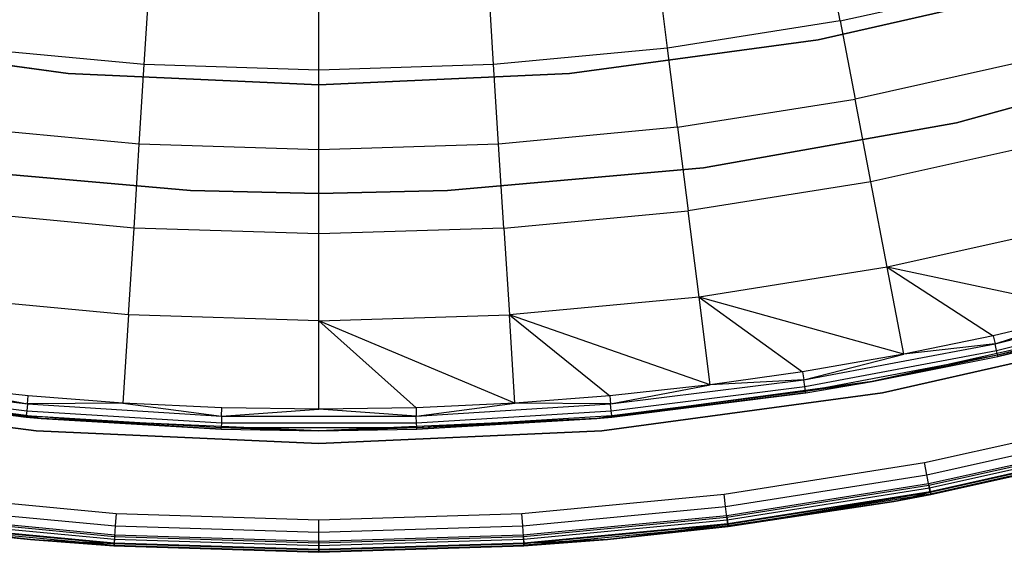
# Model space of a CAD drawing. Extents: x 0.1 to 23.7, y -11.8 to 11.8.
# Tile 21 of 56: x 10.8 to 14.4, y -11.8 to -9.9. Entities that reach past the tile are written whole.
import ezdxf

# ---------------------------------------------------------------- set-up
doc = ezdxf.new("R2010")
doc.units = 0
doc.header["$MEASUREMENT"] = 0
doc.layers.get('0').update_dxf_attribs({"color": 13, "linetype": 'CONTINUOUS'})

# ---------------------------------------------------------------- blocks, each defined once
blk = doc.blocks.new('NIKKI_ROUND_LED_L_60W_2_ST')
at = {"color": 0}
for p, q in [((13.8149, -9.8857, 0.3495), (13.7647, -9.6221, 0.5246)), ((13.8149, -9.8857, 0.3495), (13.7647, -9.6221, 0.5246)), ((13.1905, -9.9846, 0.3495), (13.1569, -9.7184, 0.5246)), ((13.1905, -9.9846, 0.3495), (13.1569, -9.7184, 0.5246)), ((14.6207, -9.7527, 2.2156), (13.7357, -9.9547, 2.2156)), ((13.7357, -9.9547, 2.0188), (14.6207, -9.7527, 2.0188)), ((13.7357, -9.9547, 2.0188), (14.6207, -9.7527, 2.0188)), ((14.6207, -9.7527, 2.2156), (13.7357, -9.9547, 2.2156)), ((13.8149, -9.8857, 0.3495), (14.4319, -9.7478, 0.3495)), ((13.8149, -9.8857, 0.3495), (14.4319, -9.7478, 0.3495)), ((11.2972, -10.0441, 0.3495), (11.3141, -9.7763, 0.5246)), ((11.2972, -10.0441, 0.3495), (11.3141, -9.7763, 0.5246)), ((11.9291, -10.064, 0.3495), (11.9291, -9.7956, 0.5246)), ((11.9291, -10.064, 0.3495), (11.9291, -9.7956, 0.5246)), ((12.5611, -10.0441, 0.3495), (12.5442, -9.7763, 0.5246)), ((12.5611, -10.0441, 0.3495), (12.5442, -9.7763, 0.5246)), ((13.8149, -9.8857, 0.3495), (13.1905, -9.9846, 0.3495)), ((13.8149, -9.8857, 0.3495), (13.1905, -9.9846, 0.3495)), ((13.8149, -9.8857, 0.3495), (13.8691, -10.1697, 0.2112)), ((13.8149, -9.8857, 0.3495), (13.8691, -10.1697, 0.2112)), ((11.0222, -10.0766, 2.2156), (10.1226, -9.9547, 2.2156)), ((10.1226, -9.9547, 2.0188), (11.0222, -10.0766, 2.0188)), ((10.1226, -9.9547, 2.0188), (11.0222, -10.0766, 2.0188)), ((11.0222, -10.0766, 2.2156), (10.1226, -9.9547, 2.2156)), ((13.7357, -9.9547, 2.2156), (12.836, -10.0766, 2.2156)), ((12.836, -10.0766, 2.0188), (13.7357, -9.9547, 2.0188)), ((12.836, -10.0766, 2.0188), (13.7357, -9.9547, 2.0188)), ((13.7357, -9.9547, 2.2156), (12.836, -10.0766, 2.2156)), ((13.7357, -9.9547, 2.0188), (13.7357, -9.9547, 2.2156)), ((13.7357, -9.9547, 2.0188), (13.7357, -9.9547, 2.2156)), ((11.2972, -10.0441, 0.3495), (10.6678, -9.9846, 0.3495)), ((11.2972, -10.0441, 0.3495), (10.6678, -9.9846, 0.3495)), ((13.1905, -9.9846, 0.3495), (12.5611, -10.0441, 0.3495)), ((13.1905, -9.9846, 0.3495), (12.5611, -10.0441, 0.3495)), ((13.2267, -10.2714, 0.2112), (13.1905, -9.9846, 0.3495)), ((13.2267, -10.2714, 0.2112), (13.1905, -9.9846, 0.3495)), ((11.2791, -10.3326, 0.2112), (11.2972, -10.0441, 0.3495)), ((11.2791, -10.3326, 0.2112), (11.2972, -10.0441, 0.3495)), ((11.9291, -10.064, 0.3495), (11.2972, -10.0441, 0.3495)), ((11.9291, -10.064, 0.3495), (11.2972, -10.0441, 0.3495)), ((12.5611, -10.0441, 0.3495), (11.9291, -10.064, 0.3495)), ((12.5611, -10.0441, 0.3495), (11.9291, -10.064, 0.3495)), ((12.5792, -10.3326, 0.2112), (12.5611, -10.0441, 0.3495)), ((12.5792, -10.3326, 0.2112), (12.5611, -10.0441, 0.3495)), ((14.5038, -10.0278, 0.2112), (13.8691, -10.1697, 0.2112)), ((14.5038, -10.0278, 0.2112), (13.8691, -10.1697, 0.2112)), ((14.2357, -10.2548, 2.2156), (15.133, -10.0109, 2.2156)), ((15.133, -10.0109, 2.0188), (14.2357, -10.2548, 2.0188)), ((14.2357, -10.2548, 2.2156), (15.133, -10.0109, 2.2156)), ((15.133, -10.0109, 2.0188), (14.2357, -10.2548, 2.0188)), ((11.9291, -10.1173, 2.2156), (11.0222, -10.0766, 2.2156)), ((11.0222, -10.0766, 2.0188), (11.9291, -10.1173, 2.0188)), ((11.0222, -10.0766, 2.0188), (11.9291, -10.1173, 2.0188)), ((11.0222, -10.0766, 2.0188), (11.0222, -10.0766, 2.2156)), ((11.9291, -10.1173, 2.2156), (11.0222, -10.0766, 2.2156)), ((11.0222, -10.0766, 2.0188), (11.0222, -10.0766, 2.2156)), ((11.9291, -10.353, 0.2112), (11.9291, -10.064, 0.3495)), ((11.9291, -10.353, 0.2112), (11.9291, -10.064, 0.3495)), ((12.836, -10.0766, 2.2156), (11.9291, -10.1173, 2.2156)), ((11.9291, -10.1173, 2.0188), (12.836, -10.0766, 2.0188)), ((11.9291, -10.1173, 2.0188), (12.836, -10.0766, 2.0188)), ((12.836, -10.0766, 2.2156), (11.9291, -10.1173, 2.2156)), ((12.836, -10.0766, 2.0188), (12.836, -10.0766, 2.2156)), ((12.836, -10.0766, 2.0188), (12.836, -10.0766, 2.2156)), ((11.9291, -10.1173, 2.0188), (11.9291, -10.1173, 2.2156)), ((11.9291, -10.1173, 2.0188), (11.9291, -10.1173, 2.2156)), ((13.2267, -10.2714, 0.2112), (13.8691, -10.1697, 0.2112)), ((13.2267, -10.2714, 0.2112), (13.8691, -10.1697, 0.2112)), ((13.9262, -10.469, 0.1122), (13.8691, -10.1697, 0.2112)), ((13.9262, -10.469, 0.1122), (13.8691, -10.1697, 0.2112)), ((13.3203, -10.4186, 2.2156), (14.2357, -10.2548, 2.2156)), ((14.2357, -10.2548, 2.0188), (13.3203, -10.4186, 2.0188)), ((13.3203, -10.4186, 2.2156), (14.2357, -10.2548, 2.2156)), ((14.2357, -10.2548, 2.0188), (13.3203, -10.4186, 2.0188)), ((14.2357, -10.2548, 2.2156), (14.2357, -10.2548, 2.0188)), ((14.2357, -10.2548, 2.2156), (14.2357, -10.2548, 2.0188)), ((11.2791, -10.3326, 0.2112), (10.6316, -10.2714, 0.2112)), ((11.2791, -10.3326, 0.2112), (10.6316, -10.2714, 0.2112)), ((13.2267, -10.2714, 0.2112), (12.5792, -10.3326, 0.2112)), ((13.2267, -10.2714, 0.2112), (12.5792, -10.3326, 0.2112)), ((13.2267, -10.2714, 0.2112), (13.2649, -10.5737, 0.1122)), ((13.2267, -10.2714, 0.2112), (13.2649, -10.5737, 0.1122)), ((14.5796, -10.323, 0.1122), (13.9262, -10.469, 0.1122)), ((14.5796, -10.323, 0.1122), (13.9262, -10.469, 0.1122)), ((11.2599, -10.6368, 0.1122), (11.2791, -10.3326, 0.2112)), ((11.2599, -10.6368, 0.1122), (11.2791, -10.3326, 0.2112)), ((11.9291, -10.353, 0.2112), (11.2791, -10.3326, 0.2112)), ((11.9291, -10.353, 0.2112), (11.2791, -10.3326, 0.2112)), ((12.5792, -10.3326, 0.2112), (11.9291, -10.353, 0.2112)), ((12.5792, -10.3326, 0.2112), (11.9291, -10.353, 0.2112)), ((11.9291, -10.6578, 0.1122), (11.9291, -10.353, 0.2112)), ((11.9291, -10.6578, 0.1122), (11.9291, -10.353, 0.2112)), ((12.5983, -10.6368, 0.1122), (12.5792, -10.3326, 0.2112)), ((12.5983, -10.6368, 0.1122), (12.5792, -10.3326, 0.2112)), ((10.538, -10.4186, 2.2156), (11.4642, -10.5007, 2.2156)), ((11.4642, -10.5007, 2.0188), (10.538, -10.4186, 2.0188)), ((10.538, -10.4186, 2.2156), (11.4642, -10.5007, 2.2156)), ((11.4642, -10.5007, 2.0188), (10.538, -10.4186, 2.0188)), ((12.3941, -10.5007, 2.2156), (13.3203, -10.4186, 2.2156)), ((13.3203, -10.4186, 2.0188), (12.3941, -10.5007, 2.0188)), ((12.3941, -10.5007, 2.2156), (13.3203, -10.4186, 2.2156)), ((13.3203, -10.4186, 2.0188), (12.3941, -10.5007, 2.0188)), ((13.3203, -10.4186, 2.2156), (13.3203, -10.4186, 2.0188)), ((13.3203, -10.4186, 2.2156), (13.3203, -10.4186, 2.0188)), ((13.9262, -10.469, 0.1122), (13.2649, -10.5737, 0.1122)), ((13.9262, -10.469, 0.1122), (13.2649, -10.5737, 0.1122)), ((13.9853, -10.7786, 0.0542), (13.9262, -10.469, 0.1122)), ((13.9853, -10.7786, 0.0542), (13.9262, -10.469, 0.1122)), ((11.4642, -10.5007, 2.2156), (11.9291, -10.511, 2.2156)), ((11.9291, -10.511, 2.0188), (11.4642, -10.5007, 2.0188)), ((11.4642, -10.5007, 2.2156), (11.9291, -10.511, 2.2156)), ((11.4642, -10.5007, 2.2156), (11.4642, -10.5007, 2.0188)), ((11.9291, -10.511, 2.0188), (11.4642, -10.5007, 2.0188)), ((11.4642, -10.5007, 2.2156), (11.4642, -10.5007, 2.0188)), ((11.9291, -10.511, 2.2156), (12.3941, -10.5007, 2.2156)), ((12.3941, -10.5007, 2.0188), (11.9291, -10.511, 2.0188)), ((12.3941, -10.5007, 2.0188), (11.9291, -10.511, 2.0188)), ((11.9291, -10.511, 2.2156), (12.3941, -10.5007, 2.2156)), ((12.3941, -10.5007, 2.2156), (12.3941, -10.5007, 2.0188)), ((12.3941, -10.5007, 2.2156), (12.3941, -10.5007, 2.0188)), ((11.9291, -10.511, 2.2156), (11.9291, -10.511, 2.0188)), ((11.9291, -10.511, 2.2156), (11.9291, -10.511, 2.0188)), ((11.2599, -10.6368, 0.1122), (10.5934, -10.5737, 0.1122)), ((11.2599, -10.6368, 0.1122), (10.5934, -10.5737, 0.1122)), ((12.5983, -10.6368, 0.1122), (13.2649, -10.5737, 0.1122)), ((12.5983, -10.6368, 0.1122), (13.2649, -10.5737, 0.1122)), ((13.3044, -10.8864, 0.0542), (13.2649, -10.5737, 0.1122)), ((13.3044, -10.8864, 0.0542), (13.2649, -10.5737, 0.1122)), ((11.2401, -10.9513, 0.0542), (11.2599, -10.6368, 0.1122)), ((11.2401, -10.9513, 0.0542), (11.2599, -10.6368, 0.1122)), ((11.9291, -10.6578, 0.1122), (11.2599, -10.6368, 0.1122)), ((11.9291, -10.6578, 0.1122), (11.2599, -10.6368, 0.1122)), ((12.5983, -10.6368, 0.1122), (11.9291, -10.6578, 0.1122)), ((12.5983, -10.6368, 0.1122), (11.9291, -10.6578, 0.1122)), ((12.5983, -10.6368, 0.1122), (12.6181, -10.9513, 0.0542)), ((12.5983, -10.6368, 0.1122), (12.6181, -10.9513, 0.0542)), ((14.658, -10.6282, 0.0542), (13.9853, -10.7786, 0.0542)), ((14.658, -10.6282, 0.0542), (13.9853, -10.7786, 0.0542)), ((11.9291, -10.9729, 0.0542), (11.9291, -10.6578, 0.1122)), ((11.9291, -10.9729, 0.0542), (11.9291, -10.6578, 0.1122)), ((13.9853, -10.7786, 0.0542), (13.3044, -10.8864, 0.0542)), ((13.9853, -10.7786, 0.0542), (13.3044, -10.8864, 0.0542)), ((14.0452, -11.0929, 0.0382), (13.9853, -10.7786, 0.0542)), ((13.9853, -10.7786, 0.0542), (14.3686, -11.0263, 0.0382)), ((14.0452, -11.0929, 0.0382), (13.9853, -10.7786, 0.0542)), ((14.7376, -10.9382, 0.0382), (13.9853, -10.7786, 0.0542)), ((14.7376, -10.9382, 0.0382), (13.9853, -10.7786, 0.0542)), ((13.9853, -10.7786, 0.0542), (14.3686, -11.0263, 0.0382)), ((11.2401, -10.9513, 0.0542), (10.5539, -10.8864, 0.0542)), ((11.2401, -10.9513, 0.0542), (10.5539, -10.8864, 0.0542)), ((13.3044, -10.8864, 0.0542), (12.6181, -10.9513, 0.0542)), ((13.3044, -10.8864, 0.0542), (12.6181, -10.9513, 0.0542)), ((13.3445, -11.2039, 0.0382), (13.3044, -10.8864, 0.0542)), ((13.3044, -10.8864, 0.0542), (13.6784, -11.1567, 0.0382)), ((13.3445, -11.2039, 0.0382), (13.3044, -10.8864, 0.0542)), ((14.0452, -11.0929, 0.0382), (13.3044, -10.8864, 0.0542)), ((14.0452, -11.0929, 0.0382), (13.3044, -10.8864, 0.0542)), ((13.3044, -10.8864, 0.0542), (13.6784, -11.1567, 0.0382)), ((14.375, -11.0554, 0.0445), (15.0576, -10.8819, 0.0445)), ((14.375, -11.0554, 0.0445), (15.0576, -10.8819, 0.0445)), ((14.3805, -11.0799, 0.0617), (15.0646, -10.9061, 0.0617)), ((14.3805, -11.0799, 0.0617), (15.0646, -10.9061, 0.0617)), ((14.3841, -11.0962, 0.087), (15.0692, -10.9222, 0.087)), ((14.3841, -11.0962, 0.087), (15.0692, -10.9222, 0.087)), ((11.2401, -10.9513, 0.0542), (11.22, -11.2707, 0.0382)), ((11.2401, -10.9513, 0.0542), (11.22, -11.2707, 0.0382)), ((11.9291, -10.9729, 0.0542), (11.2401, -10.9513, 0.0542)), ((11.9291, -10.9729, 0.0542), (11.2401, -10.9513, 0.0542)), ((11.9291, -10.9729, 0.0542), (12.6181, -10.9513, 0.0542)), ((11.9291, -10.9729, 0.0542), (12.6181, -10.9513, 0.0542)), ((12.6382, -11.2707, 0.0382), (12.6181, -10.9513, 0.0542)), ((12.6181, -10.9513, 0.0542), (12.9814, -11.2438, 0.0382)), ((12.6382, -11.2707, 0.0382), (12.6181, -10.9513, 0.0542)), ((13.3445, -11.2039, 0.0382), (12.6181, -10.9513, 0.0542)), ((13.3445, -11.2039, 0.0382), (12.6181, -10.9513, 0.0542)), ((12.6181, -10.9513, 0.0542), (12.9814, -11.2438, 0.0382)), ((14.7376, -10.9382, 0.0382), (14.3686, -11.0263, 0.0382)), ((14.7376, -10.9382, 0.0382), (14.3686, -11.0263, 0.0382)), ((14.375, -11.0554, 0.0445), (14.7376, -10.9382, 0.0382)), ((14.375, -11.0554, 0.0445), (14.7376, -10.9382, 0.0382)), ((12.6382, -11.2707, 0.0382), (11.9291, -10.9729, 0.0542)), ((12.2803, -11.2875, 0.0382), (11.9291, -10.9729, 0.0542)), ((12.6382, -11.2707, 0.0382), (11.9291, -10.9729, 0.0542)), ((12.2803, -11.2875, 0.0382), (11.9291, -10.9729, 0.0542)), ((11.9291, -11.293, 0.0382), (11.9291, -10.9729, 0.0542)), ((11.9291, -11.293, 0.0382), (11.9291, -10.9729, 0.0542)), ((14.9125, -10.9721, 2.461), (13.9311, -11.1928, 2.461)), ((14.9125, -10.9721, 2.461), (13.9311, -11.1928, 2.461)), ((13.9678, -11.2338, 2.4816), (14.9666, -11.0059, 2.4816)), ((14.9666, -11.0059, 0.1587), (13.9678, -11.2338, 0.1587)), ((14.9666, -11.0059, 0.1587), (13.9678, -11.2338, 0.1587)), ((13.9678, -11.2338, 2.4816), (14.9666, -11.0059, 2.4816)), ((14.3841, -11.0962, 0.087), (14.9125, -10.9721, 0.1169)), ((14.3841, -11.0962, 0.087), (14.9125, -10.9721, 0.1169)), ((14.9125, -10.9721, 2.461), (14.3854, -11.102, 0.1169)), ((14.3854, -11.102, 0.1169), (14.9125, -10.9721, 0.1169)), ((14.9125, -10.9721, 2.461), (14.3854, -11.102, 0.1169)), ((14.3854, -11.102, 0.1169), (14.9125, -10.9721, 0.1169)), ((14.3686, -11.0263, 0.0382), (14.0452, -11.0929, 0.0382)), ((14.3686, -11.0263, 0.0382), (14.0452, -11.0929, 0.0382)), ((14.3686, -11.0263, 0.0382), (14.375, -11.0554, 0.0445)), ((14.3686, -11.0263, 0.0382), (14.375, -11.0554, 0.0445)), ((13.683, -11.186, 0.0445), (14.375, -11.0554, 0.0445)), ((13.683, -11.186, 0.0445), (14.375, -11.0554, 0.0445)), ((14.375, -11.0554, 0.0445), (14.0452, -11.0929, 0.0382)), ((14.375, -11.0554, 0.0445), (14.0452, -11.0929, 0.0382)), ((14.3805, -11.0799, 0.0617), (14.375, -11.0554, 0.0445)), ((14.3805, -11.0799, 0.0617), (14.375, -11.0554, 0.0445)), ((14.0452, -11.0929, 0.0382), (13.6784, -11.1567, 0.0382)), ((14.0452, -11.0929, 0.0382), (13.6784, -11.1567, 0.0382)), ((13.683, -11.186, 0.0445), (14.0452, -11.0929, 0.0382)), ((13.683, -11.186, 0.0445), (14.0452, -11.0929, 0.0382)), ((13.6869, -11.2109, 0.0617), (14.3805, -11.0799, 0.0617)), ((13.6869, -11.2109, 0.0617), (14.3805, -11.0799, 0.0617)), ((13.6895, -11.2274, 0.087), (14.3841, -11.0962, 0.087)), ((13.6895, -11.2274, 0.087), (14.3841, -11.0962, 0.087)), ((13.9311, -11.1928, 0.1169), (14.3841, -11.0962, 0.087)), ((13.9311, -11.1928, 0.1169), (14.3841, -11.0962, 0.087)), ((13.9311, -11.1928, 2.461), (14.3854, -11.102, 0.1169)), ((13.9311, -11.1928, 2.461), (14.3854, -11.102, 0.1169)), ((13.9311, -11.1928, 0.1169), (14.3854, -11.102, 0.1169)), ((13.9311, -11.1928, 0.1169), (14.3854, -11.102, 0.1169)), ((14.3841, -11.0962, 0.087), (14.3805, -11.0799, 0.0617)), ((14.3841, -11.0962, 0.087), (14.3805, -11.0799, 0.0617)), ((14.3854, -11.102, 0.1169), (14.3841, -11.0962, 0.087)), ((14.3854, -11.102, 0.1169), (14.3841, -11.0962, 0.087)), ((13.6784, -11.1567, 0.0382), (13.3445, -11.2039, 0.0382)), ((13.6784, -11.1567, 0.0382), (13.3445, -11.2039, 0.0382)), ((13.6784, -11.1567, 0.0382), (13.683, -11.186, 0.0445)), ((13.6784, -11.1567, 0.0382), (13.683, -11.186, 0.0445)), ((10.8696, -11.321, 0.1169), (9.9272, -11.1928, 2.461)), ((10.8696, -11.321, 0.1169), (9.9272, -11.1928, 2.461)), ((10.9242, -11.3259, 2.461), (9.9272, -11.1928, 2.461)), ((10.9242, -11.3259, 2.461), (9.9272, -11.1928, 2.461)), ((10.1714, -11.2109, 0.0617), (10.8718, -11.2984, 0.0617)), ((10.1714, -11.2109, 0.0617), (10.8718, -11.2984, 0.0617)), ((10.1753, -11.186, 0.0445), (10.8741, -11.2734, 0.0445)), ((10.1753, -11.186, 0.0445), (10.8741, -11.2734, 0.0445)), ((10.8769, -11.2438, 0.0382), (10.5138, -11.2039, 0.0382)), ((10.5138, -11.2039, 0.0382), (10.8741, -11.2734, 0.0445)), ((10.5138, -11.2039, 0.0382), (10.8741, -11.2734, 0.0445)), ((10.8769, -11.2438, 0.0382), (10.5138, -11.2039, 0.0382)), ((13.9311, -11.1928, 2.461), (12.9341, -11.3259, 2.461)), ((13.9311, -11.1928, 2.461), (12.9341, -11.3259, 2.461)), ((13.3445, -11.2039, 0.0382), (12.9814, -11.2438, 0.0382)), ((13.3445, -11.2039, 0.0382), (12.9814, -11.2438, 0.0382)), ((12.9842, -11.2734, 0.0445), (13.683, -11.186, 0.0445)), ((12.9842, -11.2734, 0.0445), (13.683, -11.186, 0.0445)), ((12.9842, -11.2734, 0.0445), (13.3445, -11.2039, 0.0382)), ((12.9842, -11.2734, 0.0445), (13.3445, -11.2039, 0.0382)), ((12.9865, -11.2984, 0.0617), (13.6869, -11.2109, 0.0617)), ((12.9865, -11.2984, 0.0617), (13.6869, -11.2109, 0.0617)), ((13.683, -11.186, 0.0445), (13.3445, -11.2039, 0.0382)), ((13.683, -11.186, 0.0445), (13.3445, -11.2039, 0.0382)), ((13.6869, -11.2109, 0.0617), (13.683, -11.186, 0.0445)), ((13.6869, -11.2109, 0.0617), (13.683, -11.186, 0.0445)), ((13.6895, -11.2274, 0.087), (13.6869, -11.2109, 0.0617)), ((13.6895, -11.2274, 0.087), (13.6869, -11.2109, 0.0617)), ((13.6895, -11.2274, 0.087), (13.9311, -11.1928, 0.1169)), ((13.6895, -11.2274, 0.087), (13.9311, -11.1928, 0.1169)), ((13.6904, -11.2332, 0.1169), (13.9311, -11.1928, 2.461)), ((13.6904, -11.2332, 0.1169), (13.9311, -11.1928, 2.461)), ((13.6904, -11.2332, 0.1169), (13.9311, -11.1928, 0.1169)), ((13.6904, -11.2332, 0.1169), (13.9311, -11.1928, 0.1169)), ((13.9311, -11.1928, 2.461), (13.9311, -11.1928, 0.1169)), ((13.9311, -11.1928, 2.461), (13.9311, -11.1928, 0.1169)), ((9.8905, -11.2338, 2.4816), (10.9057, -11.3714, 2.4816)), ((10.9057, -11.3714, 0.1587), (9.8905, -11.2338, 0.1587)), ((10.9057, -11.3714, 0.1587), (9.8905, -11.2338, 0.1587)), ((9.8905, -11.2338, 2.4816), (10.9057, -11.3714, 2.4816)), ((10.1679, -11.2332, 0.1169), (10.8696, -11.321, 0.1169)), ((10.1679, -11.2332, 0.1169), (10.8696, -11.321, 0.1169)), ((10.8702, -11.3151, 0.087), (10.1688, -11.2274, 0.087)), ((10.8702, -11.3151, 0.087), (10.1688, -11.2274, 0.087)), ((10.8741, -11.2734, 0.0445), (10.8769, -11.2438, 0.0382)), ((10.8741, -11.2734, 0.0445), (10.8769, -11.2438, 0.0382)), ((11.22, -11.2707, 0.0382), (10.8769, -11.2438, 0.0382)), ((11.22, -11.2707, 0.0382), (10.8769, -11.2438, 0.0382)), ((12.9814, -11.2438, 0.0382), (12.6382, -11.2707, 0.0382)), ((12.9814, -11.2438, 0.0382), (12.6382, -11.2707, 0.0382)), ((13.6904, -11.2332, 0.1169), (12.9341, -11.3259, 2.461)), ((13.6904, -11.2332, 0.1169), (12.9341, -11.3259, 2.461)), ((12.9526, -11.3714, 2.4816), (13.9678, -11.2338, 2.4816)), ((13.9678, -11.2338, 0.1587), (12.9526, -11.3714, 0.1587)), ((13.9678, -11.2338, 0.1587), (12.9526, -11.3714, 0.1587)), ((12.9526, -11.3714, 2.4816), (13.9678, -11.2338, 2.4816)), ((12.9814, -11.2438, 0.0382), (12.9842, -11.2734, 0.0445)), ((12.9814, -11.2438, 0.0382), (12.9842, -11.2734, 0.0445)), ((12.9881, -11.3151, 0.087), (13.6895, -11.2274, 0.087)), ((12.9881, -11.3151, 0.087), (13.6895, -11.2274, 0.087)), ((12.9886, -11.321, 0.1169), (13.6904, -11.2332, 0.1169)), ((12.9886, -11.321, 0.1169), (13.6904, -11.2332, 0.1169)), ((13.6904, -11.2332, 0.1169), (13.6895, -11.2274, 0.087)), ((13.6904, -11.2332, 0.1169), (13.6895, -11.2274, 0.087)), ((13.9678, -11.2338, 2.4816), (13.9678, -11.2338, 0.1587)), ((13.9678, -11.2338, 2.4816), (13.9678, -11.2338, 0.1587)), ((10.8741, -11.2734, 0.0445), (10.8718, -11.2984, 0.0617)), ((10.8741, -11.2734, 0.0445), (10.8718, -11.2984, 0.0617)), ((11.22, -11.2707, 0.0382), (10.8741, -11.2734, 0.0445)), ((11.22, -11.2707, 0.0382), (10.8741, -11.2734, 0.0445)), ((10.8741, -11.2734, 0.0445), (11.577, -11.3172, 0.0445)), ((10.8741, -11.2734, 0.0445), (11.577, -11.3172, 0.0445)), ((11.5779, -11.2875, 0.0382), (11.22, -11.2707, 0.0382)), ((11.22, -11.2707, 0.0382), (11.577, -11.3172, 0.0445)), ((11.22, -11.2707, 0.0382), (11.577, -11.3172, 0.0445)), ((11.5779, -11.2875, 0.0382), (11.22, -11.2707, 0.0382)), ((11.577, -11.3172, 0.0445), (11.5779, -11.2875, 0.0382)), ((11.577, -11.3172, 0.0445), (11.5779, -11.2875, 0.0382)), ((11.9291, -11.293, 0.0382), (11.5779, -11.2875, 0.0382)), ((11.9291, -11.293, 0.0382), (11.5779, -11.2875, 0.0382)), ((12.2803, -11.2875, 0.0382), (11.9291, -11.293, 0.0382)), ((12.2803, -11.2875, 0.0382), (11.9291, -11.293, 0.0382)), ((12.6382, -11.2707, 0.0382), (12.2803, -11.2875, 0.0382)), ((12.6382, -11.2707, 0.0382), (12.2803, -11.2875, 0.0382)), ((12.2803, -11.2875, 0.0382), (12.2813, -11.3172, 0.0445)), ((12.2803, -11.2875, 0.0382), (12.2813, -11.3172, 0.0445)), ((12.2813, -11.3172, 0.0445), (12.6382, -11.2707, 0.0382)), ((12.2813, -11.3172, 0.0445), (12.6382, -11.2707, 0.0382)), ((12.2813, -11.3172, 0.0445), (12.9842, -11.2734, 0.0445)), ((12.2813, -11.3172, 0.0445), (12.9842, -11.2734, 0.0445)), ((12.9842, -11.2734, 0.0445), (12.6382, -11.2707, 0.0382)), ((12.9842, -11.2734, 0.0445), (12.6382, -11.2707, 0.0382)), ((12.9865, -11.2984, 0.0617), (12.9842, -11.2734, 0.0445)), ((12.9865, -11.2984, 0.0617), (12.9842, -11.2734, 0.0445)), ((10.8696, -11.321, 0.1169), (10.8702, -11.3151, 0.087)), ((10.8696, -11.321, 0.1169), (10.8702, -11.3151, 0.087)), ((10.8696, -11.321, 0.1169), (10.9242, -11.3259, 2.461)), ((10.8696, -11.321, 0.1169), (10.9242, -11.3259, 0.1169)), ((10.8696, -11.321, 0.1169), (10.9242, -11.3259, 2.461)), ((10.8696, -11.321, 0.1169), (10.9242, -11.3259, 0.1169)), ((10.8718, -11.2984, 0.0617), (10.8702, -11.3151, 0.087)), ((10.8718, -11.2984, 0.0617), (10.8702, -11.3151, 0.087)), ((10.9242, -11.3259, 0.1169), (10.8702, -11.3151, 0.087)), ((10.8702, -11.3151, 0.087), (11.5755, -11.3649, 0.1169)), ((10.9242, -11.3259, 0.1169), (10.8702, -11.3151, 0.087)), ((10.8702, -11.3151, 0.087), (11.5755, -11.3649, 0.1169)), ((10.8702, -11.3151, 0.087), (11.5757, -11.3591, 0.087)), ((10.8702, -11.3151, 0.087), (11.5757, -11.3591, 0.087)), ((10.8718, -11.2984, 0.0617), (11.5762, -11.3423, 0.0617)), ((10.8718, -11.2984, 0.0617), (11.5762, -11.3423, 0.0617)), ((10.9242, -11.3259, 0.1169), (10.9242, -11.3259, 2.461)), ((10.9242, -11.3259, 0.1169), (10.9242, -11.3259, 2.461)), ((10.9242, -11.3259, 0.1169), (11.5755, -11.3649, 0.1169)), ((11.5755, -11.3649, 0.1169), (10.9242, -11.3259, 2.461)), ((11.5755, -11.3649, 0.1169), (10.9242, -11.3259, 2.461)), ((11.9291, -11.3704, 2.461), (10.9242, -11.3259, 2.461)), ((11.9291, -11.3704, 2.461), (10.9242, -11.3259, 2.461)), ((10.9242, -11.3259, 0.1169), (11.5755, -11.3649, 0.1169)), ((11.577, -11.3172, 0.0445), (11.5762, -11.3423, 0.0617)), ((11.577, -11.3172, 0.0445), (11.5762, -11.3423, 0.0617)), ((11.577, -11.3172, 0.0445), (11.9291, -11.293, 0.0382)), ((11.577, -11.3172, 0.0445), (11.9291, -11.293, 0.0382)), ((11.577, -11.3172, 0.0445), (12.2813, -11.3172, 0.0445)), ((11.577, -11.3172, 0.0445), (12.2813, -11.3172, 0.0445)), ((12.2813, -11.3172, 0.0445), (11.9291, -11.293, 0.0382)), ((12.2813, -11.3172, 0.0445), (11.9291, -11.293, 0.0382)), ((12.9341, -11.3259, 2.461), (11.9291, -11.3704, 2.461)), ((12.9341, -11.3259, 2.461), (11.9291, -11.3704, 2.461)), ((12.282, -11.3423, 0.0617), (12.2813, -11.3172, 0.0445)), ((12.282, -11.3423, 0.0617), (12.2813, -11.3172, 0.0445)), ((12.282, -11.3423, 0.0617), (12.9865, -11.2984, 0.0617)), ((12.282, -11.3423, 0.0617), (12.9865, -11.2984, 0.0617)), ((12.2826, -11.3591, 0.087), (12.9881, -11.3151, 0.087)), ((12.2826, -11.3591, 0.087), (12.9881, -11.3151, 0.087)), ((12.2826, -11.3591, 0.087), (12.9341, -11.3259, 0.1169)), ((12.2826, -11.3591, 0.087), (12.9341, -11.3259, 0.1169)), ((12.9341, -11.3259, 2.461), (12.2828, -11.3649, 0.1169)), ((12.2828, -11.3649, 0.1169), (12.9341, -11.3259, 0.1169)), ((12.9341, -11.3259, 2.461), (12.2828, -11.3649, 0.1169)), ((12.2828, -11.3649, 0.1169), (12.9341, -11.3259, 0.1169)), ((12.9341, -11.3259, 0.1169), (12.9881, -11.3151, 0.087)), ((12.9341, -11.3259, 0.1169), (12.9881, -11.3151, 0.087)), ((12.9341, -11.3259, 0.1169), (12.9886, -11.321, 0.1169)), ((12.9886, -11.321, 0.1169), (12.9341, -11.3259, 2.461)), ((12.9886, -11.321, 0.1169), (12.9341, -11.3259, 2.461)), ((12.9341, -11.3259, 0.1169), (12.9886, -11.321, 0.1169)), ((12.9341, -11.3259, 0.1169), (12.9341, -11.3259, 2.461)), ((12.9341, -11.3259, 0.1169), (12.9341, -11.3259, 2.461)), ((12.9881, -11.3151, 0.087), (12.9865, -11.2984, 0.0617)), ((12.9881, -11.3151, 0.087), (12.9865, -11.2984, 0.0617)), ((12.9886, -11.321, 0.1169), (12.9881, -11.3151, 0.087)), ((12.9886, -11.321, 0.1169), (12.9881, -11.3151, 0.087)), ((14.1202, -11.4858, 2.5603), (14.837, -11.3256, 2.5603)), ((14.1202, -11.4858, 2.5603), (14.837, -11.3256, 2.5603)), ((11.5755, -11.3649, 0.1169), (11.5757, -11.3591, 0.087)), ((11.5755, -11.3649, 0.1169), (11.5757, -11.3591, 0.087)), ((11.5762, -11.3423, 0.0617), (11.5757, -11.3591, 0.087)), ((11.5762, -11.3423, 0.0617), (11.5757, -11.3591, 0.087)), ((11.5757, -11.3591, 0.087), (11.9291, -11.3704, 0.1169)), ((11.5757, -11.3591, 0.087), (11.9291, -11.3704, 0.1169)), ((11.5757, -11.3591, 0.087), (12.2826, -11.3591, 0.087)), ((11.5757, -11.3591, 0.087), (12.2826, -11.3591, 0.087)), ((11.5762, -11.3423, 0.0617), (12.282, -11.3423, 0.0617)), ((11.5762, -11.3423, 0.0617), (12.282, -11.3423, 0.0617)), ((11.9291, -11.3704, 0.1169), (12.2826, -11.3591, 0.087)), ((11.9291, -11.3704, 0.1169), (12.2826, -11.3591, 0.087)), ((12.2826, -11.3591, 0.087), (12.282, -11.3423, 0.0617)), ((12.2826, -11.3591, 0.087), (12.282, -11.3423, 0.0617)), ((12.2828, -11.3649, 0.1169), (12.2826, -11.3591, 0.087)), ((12.2828, -11.3649, 0.1169), (12.2826, -11.3591, 0.087)), ((10.9057, -11.3714, 2.4816), (10.9057, -11.3714, 0.1587)), ((10.9057, -11.3714, 2.4816), (10.9057, -11.3714, 0.1587)), ((10.9057, -11.3714, 2.4816), (11.9291, -11.4173, 2.4816)), ((11.9291, -11.4173, 0.1587), (10.9057, -11.3714, 0.1587)), ((11.9291, -11.4173, 0.1587), (10.9057, -11.3714, 0.1587)), ((10.9057, -11.3714, 2.4816), (11.9291, -11.4173, 2.4816)), ((11.5755, -11.3649, 0.1169), (11.9291, -11.3704, 2.461)), ((11.5755, -11.3649, 0.1169), (11.9291, -11.3704, 2.461)), ((11.5755, -11.3649, 0.1169), (11.9291, -11.3704, 0.1169)), ((11.5755, -11.3649, 0.1169), (11.9291, -11.3704, 0.1169)), ((11.9291, -11.3704, 2.461), (12.2828, -11.3649, 0.1169)), ((11.9291, -11.3704, 0.1169), (12.2828, -11.3649, 0.1169)), ((11.9291, -11.3704, 2.461), (12.2828, -11.3649, 0.1169)), ((11.9291, -11.3704, 0.1169), (12.2828, -11.3649, 0.1169)), ((11.9291, -11.3704, 0.1169), (11.9291, -11.3704, 2.461)), ((11.9291, -11.3704, 0.1169), (11.9291, -11.3704, 2.461)), ((11.9291, -11.4173, 2.4816), (12.9526, -11.3714, 2.4816)), ((12.9526, -11.3714, 0.1587), (11.9291, -11.4173, 0.1587)), ((12.9526, -11.3714, 0.1587), (11.9291, -11.4173, 0.1587)), ((11.9291, -11.4173, 2.4816), (12.9526, -11.3714, 2.4816)), ((12.9526, -11.3714, 2.4816), (12.9526, -11.3714, 0.1587)), ((12.9526, -11.3714, 2.4816), (12.9526, -11.3714, 0.1587)), ((14.1286, -11.5302, 2.5513), (14.8483, -11.3693, 2.5513)), ((14.1286, -11.5302, 2.5513), (14.8483, -11.3693, 2.5513)), ((11.9291, -11.4173, 0.1587), (11.9291, -11.4173, 2.4816)), ((11.9291, -11.4173, 0.1587), (11.9291, -11.4173, 2.4816)), ((14.8566, -11.4018, 0.1587), (14.1349, -11.5631, 0.1587)), ((14.8566, -11.4018, 0.1587), (14.1349, -11.5631, 0.1587)), ((14.1358, -11.5678, 2.5257), (14.8578, -11.4065, 2.5257)), ((14.1358, -11.5678, 2.5257), (14.8578, -11.4065, 2.5257)), ((14.1377, -11.5779, 0.1617), (14.8604, -11.4164, 0.1617)), ((14.1377, -11.5779, 0.1617), (14.8604, -11.4164, 0.1617)), ((14.1401, -11.5905, 0.1703), (14.8635, -11.4288, 0.1703)), ((14.1401, -11.5905, 0.1703), (14.8635, -11.4288, 0.1703)), ((14.1406, -11.593, 2.4874), (14.8642, -11.4313, 2.4874)), ((14.1406, -11.593, 2.4874), (14.8642, -11.4313, 2.4874)), ((14.1417, -11.5989, 0.183), (14.8657, -11.4371, 0.183)), ((14.1417, -11.5989, 0.183), (14.8657, -11.4371, 0.183)), ((14.8664, -11.44, 2.4422), (14.1423, -11.6018, 2.4422)), ((14.1423, -11.6018, 0.1981), (14.8664, -11.44, 0.1981)), ((14.8664, -11.44, 2.4422), (14.1423, -11.6018, 2.4422)), ((14.1423, -11.6018, 0.1981), (14.8664, -11.44, 0.1981)), ((13.3946, -11.6007, 2.5603), (14.1202, -11.4858, 2.5603)), ((13.3946, -11.6007, 2.5603), (14.1202, -11.4858, 2.5603)), ((14.1286, -11.5302, 2.5513), (14.1202, -11.4858, 2.5603)), ((14.1286, -11.5302, 2.5513), (14.1202, -11.4858, 2.5603)), ((13.4003, -11.6456, 2.5513), (14.1286, -11.5302, 2.5513)), ((13.4003, -11.6456, 2.5513), (14.1286, -11.5302, 2.5513)), ((14.1358, -11.5678, 2.5257), (14.1286, -11.5302, 2.5513)), ((14.1358, -11.5678, 2.5257), (14.1286, -11.5302, 2.5513)), ((14.1349, -11.5631, 0.1587), (13.4045, -11.6788, 0.1587)), ((14.1349, -11.5631, 0.1587), (13.4045, -11.6788, 0.1587)), ((13.4051, -11.6836, 2.5257), (14.1358, -11.5678, 2.5257)), ((13.4051, -11.6836, 2.5257), (14.1358, -11.5678, 2.5257)), ((14.1349, -11.5631, 0.1587), (14.1377, -11.5779, 0.1617)), ((14.1349, -11.5631, 0.1587), (14.1377, -11.5779, 0.1617)), ((14.1406, -11.593, 2.4874), (14.1358, -11.5678, 2.5257)), ((14.1406, -11.593, 2.4874), (14.1358, -11.5678, 2.5257)), ((10.4636, -11.6007, 2.5603), (11.1949, -11.6698, 2.5603)), ((10.4636, -11.6007, 2.5603), (11.1949, -11.6698, 2.5603)), ((12.6633, -11.6698, 2.5603), (13.3946, -11.6007, 2.5603)), ((12.6633, -11.6698, 2.5603), (13.3946, -11.6007, 2.5603)), ((13.4003, -11.6456, 2.5513), (13.3946, -11.6007, 2.5603)), ((13.4003, -11.6456, 2.5513), (13.3946, -11.6007, 2.5603)), ((13.4064, -11.6938, 0.1617), (14.1377, -11.5779, 0.1617)), ((13.4064, -11.6938, 0.1617), (14.1377, -11.5779, 0.1617)), ((13.408, -11.7064, 0.1703), (14.1401, -11.5905, 0.1703)), ((13.408, -11.7064, 0.1703), (14.1401, -11.5905, 0.1703)), ((13.4083, -11.709, 2.4874), (14.1406, -11.593, 2.4874)), ((13.4083, -11.709, 2.4874), (14.1406, -11.593, 2.4874)), ((13.4091, -11.7149, 0.183), (14.1417, -11.5989, 0.183)), ((13.4091, -11.7149, 0.183), (14.1417, -11.5989, 0.183)), ((13.4094, -11.7179, 2.4422), (14.1406, -11.593, 2.4874)), ((13.4094, -11.7179, 2.4422), (14.1406, -11.593, 2.4874)), ((14.0087, -11.6265, 2.4422), (14.1406, -11.593, 2.4874)), ((14.0087, -11.6265, 2.4422), (14.1406, -11.593, 2.4874)), ((14.0087, -11.6265, 0.1981), (14.1417, -11.5989, 0.183)), ((14.0087, -11.6265, 0.1981), (14.1417, -11.5989, 0.183)), ((14.1423, -11.6018, 2.4422), (14.0087, -11.6265, 2.4422)), ((14.0087, -11.6265, 0.1981), (14.1423, -11.6018, 0.1981)), ((14.1423, -11.6018, 2.4422), (14.0087, -11.6265, 2.4422)), ((14.0087, -11.6265, 0.1981), (14.1423, -11.6018, 0.1981)), ((14.1377, -11.5779, 0.1617), (14.1401, -11.5905, 0.1703)), ((14.1377, -11.5779, 0.1617), (14.1401, -11.5905, 0.1703)), ((14.1401, -11.5905, 0.1703), (14.1417, -11.5989, 0.183)), ((14.1401, -11.5905, 0.1703), (14.1417, -11.5989, 0.183)), ((14.1406, -11.593, 2.4874), (14.1423, -11.6018, 2.4422)), ((14.1406, -11.593, 2.4874), (14.1423, -11.6018, 2.4422)), ((14.1423, -11.6018, 0.1981), (14.1417, -11.5989, 0.183)), ((14.1423, -11.6018, 0.1981), (14.1417, -11.5989, 0.183)), ((14.1423, -11.6018, 2.4422), (14.1423, -11.6018, 0.1981)), ((14.1423, -11.6018, 2.4422), (14.1423, -11.6018, 0.1981)), ((10.458, -11.6456, 2.5513), (11.1921, -11.7149, 2.5513)), ((10.458, -11.6456, 2.5513), (11.1921, -11.7149, 2.5513)), ((12.6662, -11.7149, 2.5513), (13.4003, -11.6456, 2.5513)), ((12.6662, -11.7149, 2.5513), (13.4003, -11.6456, 2.5513)), ((13.4051, -11.6836, 2.5257), (13.4003, -11.6456, 2.5513)), ((13.4051, -11.6836, 2.5257), (13.4003, -11.6456, 2.5513)), ((14.0087, -11.6265, 0.1981), (13.4091, -11.7149, 0.183)), ((14.0087, -11.6265, 0.1981), (13.4091, -11.7149, 0.183)), ((14.0087, -11.6265, 2.4422), (13.4094, -11.7179, 2.4422)), ((13.4094, -11.7179, 0.1981), (14.0087, -11.6265, 0.1981)), ((14.0087, -11.6265, 2.4422), (13.4094, -11.7179, 2.4422)), ((13.4094, -11.7179, 0.1981), (14.0087, -11.6265, 0.1981)), ((14.0087, -11.6265, 2.4422), (14.0087, -11.6265, 0.1981)), ((14.0087, -11.6265, 2.4422), (14.0087, -11.6265, 0.1981)), ((10.4532, -11.6836, 2.5257), (11.1897, -11.7532, 2.5257)), ((10.4532, -11.6836, 2.5257), (11.1897, -11.7532, 2.5257)), ((11.19, -11.7484, 0.1587), (10.4538, -11.6788, 0.1587)), ((11.19, -11.7484, 0.1587), (10.4538, -11.6788, 0.1587)), ((11.1949, -11.6698, 2.5603), (11.1921, -11.7149, 2.5513)), ((11.1949, -11.6698, 2.5603), (11.1921, -11.7149, 2.5513)), ((11.1949, -11.6698, 2.5603), (11.9291, -11.6929, 2.5603)), ((11.1949, -11.6698, 2.5603), (11.9291, -11.6929, 2.5603)), ((11.9291, -11.6929, 2.5603), (12.6633, -11.6698, 2.5603)), ((11.9291, -11.6929, 2.5603), (12.6633, -11.6698, 2.5603)), ((12.6662, -11.7149, 2.5513), (12.6633, -11.6698, 2.5603)), ((12.6662, -11.7149, 2.5513), (12.6633, -11.6698, 2.5603)), ((13.4045, -11.6788, 0.1587), (12.6683, -11.7484, 0.1587)), ((13.4045, -11.6788, 0.1587), (12.6683, -11.7484, 0.1587)), ((12.6686, -11.7532, 2.5257), (13.4051, -11.6836, 2.5257)), ((12.6686, -11.7532, 2.5257), (13.4051, -11.6836, 2.5257)), ((13.4045, -11.6788, 0.1587), (13.4064, -11.6938, 0.1617)), ((13.4045, -11.6788, 0.1587), (13.4064, -11.6938, 0.1617)), ((13.4083, -11.709, 2.4874), (13.4051, -11.6836, 2.5257)), ((13.4083, -11.709, 2.4874), (13.4051, -11.6836, 2.5257)), ((10.4488, -11.7179, 0.1981), (10.8853, -11.7648, 0.1981)), ((10.8853, -11.7648, 2.4422), (10.4488, -11.7179, 2.4422)), ((10.8853, -11.7648, 2.4422), (10.4488, -11.7179, 2.4422)), ((10.4488, -11.7179, 0.1981), (10.8853, -11.7648, 0.1981)), ((10.8853, -11.7648, 0.1981), (10.4492, -11.7149, 0.183)), ((10.4492, -11.7149, 0.183), (11.1877, -11.7847, 0.183)), ((10.8853, -11.7648, 0.1981), (10.4492, -11.7149, 0.183)), ((10.4492, -11.7149, 0.183), (11.1877, -11.7847, 0.183)), ((10.4499, -11.709, 2.4874), (11.1881, -11.7787, 2.4874)), ((10.4499, -11.709, 2.4874), (11.1881, -11.7787, 2.4874)), ((10.4499, -11.709, 2.4874), (10.8853, -11.7648, 2.4422)), ((10.4499, -11.709, 2.4874), (10.8853, -11.7648, 2.4422)), ((10.4503, -11.7064, 0.1703), (11.1882, -11.7762, 0.1703)), ((10.4503, -11.7064, 0.1703), (11.1882, -11.7762, 0.1703)), ((10.4519, -11.6938, 0.1617), (11.189, -11.7635, 0.1617)), ((10.4519, -11.6938, 0.1617), (11.189, -11.7635, 0.1617)), ((11.1921, -11.7149, 2.5513), (11.1897, -11.7532, 2.5257)), ((11.1921, -11.7149, 2.5513), (11.1897, -11.7532, 2.5257)), ((11.1921, -11.7149, 2.5513), (11.9291, -11.7381, 2.5513)), ((11.1921, -11.7149, 2.5513), (11.9291, -11.7381, 2.5513)), ((11.9291, -11.7381, 2.5513), (11.9291, -11.6929, 2.5603)), ((11.9291, -11.7381, 2.5513), (11.9291, -11.6929, 2.5603)), ((11.9291, -11.7381, 2.5513), (12.6662, -11.7149, 2.5513)), ((11.9291, -11.7381, 2.5513), (12.6662, -11.7149, 2.5513)), ((12.6686, -11.7532, 2.5257), (12.6662, -11.7149, 2.5513)), ((12.6686, -11.7532, 2.5257), (12.6662, -11.7149, 2.5513)), ((12.6692, -11.7635, 0.1617), (13.4064, -11.6938, 0.1617)), ((12.6692, -11.7635, 0.1617), (13.4064, -11.6938, 0.1617)), ((12.67, -11.7762, 0.1703), (13.408, -11.7064, 0.1703)), ((12.67, -11.7762, 0.1703), (13.408, -11.7064, 0.1703)), ((12.6702, -11.7787, 2.4874), (13.4083, -11.709, 2.4874)), ((12.6702, -11.7787, 2.4874), (13.4083, -11.709, 2.4874)), ((12.6706, -11.7847, 0.183), (13.4091, -11.7149, 0.183)), ((12.6706, -11.7847, 0.183), (13.4091, -11.7149, 0.183)), ((12.973, -11.7648, 2.4422), (13.4083, -11.709, 2.4874)), ((12.973, -11.7648, 2.4422), (13.4083, -11.709, 2.4874)), ((13.4091, -11.7149, 0.183), (12.973, -11.7648, 0.1981)), ((13.4091, -11.7149, 0.183), (12.973, -11.7648, 0.1981)), ((13.4094, -11.7179, 2.4422), (12.973, -11.7648, 2.4422)), ((12.973, -11.7648, 0.1981), (13.4094, -11.7179, 0.1981)), ((13.4094, -11.7179, 2.4422), (12.973, -11.7648, 2.4422)), ((12.973, -11.7648, 0.1981), (13.4094, -11.7179, 0.1981)), ((13.4064, -11.6938, 0.1617), (13.408, -11.7064, 0.1703)), ((13.4064, -11.6938, 0.1617), (13.408, -11.7064, 0.1703)), ((13.408, -11.7064, 0.1703), (13.4091, -11.7149, 0.183)), ((13.408, -11.7064, 0.1703), (13.4091, -11.7149, 0.183)), ((13.4094, -11.7179, 2.4422), (13.4083, -11.709, 2.4874)), ((13.4094, -11.7179, 2.4422), (13.4083, -11.709, 2.4874)), ((13.4094, -11.7179, 0.1981), (13.4091, -11.7149, 0.183)), ((13.4094, -11.7179, 0.1981), (13.4091, -11.7149, 0.183)), ((13.4094, -11.7179, 2.4422), (13.4094, -11.7179, 0.1981)), ((13.4094, -11.7179, 2.4422), (13.4094, -11.7179, 0.1981)), ((11.1897, -11.7532, 2.5257), (11.1881, -11.7787, 2.4874)), ((11.1897, -11.7532, 2.5257), (11.1881, -11.7787, 2.4874)), ((11.19, -11.7484, 0.1587), (11.189, -11.7635, 0.1617)), ((11.19, -11.7484, 0.1587), (11.189, -11.7635, 0.1617)), ((11.1897, -11.7532, 2.5257), (11.9291, -11.7764, 2.5257)), ((11.1897, -11.7532, 2.5257), (11.9291, -11.7764, 2.5257)), ((11.9291, -11.7717, 0.1587), (11.19, -11.7484, 0.1587)), ((11.9291, -11.7717, 0.1587), (11.19, -11.7484, 0.1587)), ((11.9291, -11.7764, 2.5257), (11.9291, -11.7381, 2.5513)), ((11.9291, -11.7764, 2.5257), (11.9291, -11.7381, 2.5513)), ((12.6683, -11.7484, 0.1587), (11.9291, -11.7717, 0.1587)), ((12.6683, -11.7484, 0.1587), (11.9291, -11.7717, 0.1587)), ((11.9291, -11.7764, 2.5257), (12.6686, -11.7532, 2.5257)), ((11.9291, -11.7764, 2.5257), (12.6686, -11.7532, 2.5257)), ((12.6683, -11.7484, 0.1587), (12.6692, -11.7635, 0.1617)), ((12.6683, -11.7484, 0.1587), (12.6692, -11.7635, 0.1617)), ((12.6702, -11.7787, 2.4874), (12.6686, -11.7532, 2.5257)), ((12.6702, -11.7787, 2.4874), (12.6686, -11.7532, 2.5257)), ((10.8853, -11.7648, 0.1981), (10.8853, -11.7648, 2.4422)), ((10.8853, -11.7648, 0.1981), (10.8853, -11.7648, 2.4422)), ((10.8853, -11.7648, 0.1981), (11.1875, -11.7877, 0.1981)), ((11.1875, -11.7877, 2.4422), (10.8853, -11.7648, 2.4422)), ((10.8853, -11.7648, 2.4422), (11.1881, -11.7787, 2.4874)), ((11.1875, -11.7877, 2.4422), (10.8853, -11.7648, 2.4422)), ((10.8853, -11.7648, 2.4422), (11.1881, -11.7787, 2.4874)), ((10.8853, -11.7648, 0.1981), (11.1875, -11.7877, 0.1981)), ((10.8853, -11.7648, 0.1981), (11.1877, -11.7847, 0.183)), ((10.8853, -11.7648, 0.1981), (11.1877, -11.7847, 0.183)), ((11.1875, -11.7877, 2.4422), (11.1881, -11.7787, 2.4874)), ((11.1875, -11.7877, 2.4422), (11.1881, -11.7787, 2.4874)), ((11.1875, -11.7877, 0.1981), (11.1877, -11.7847, 0.183)), ((11.1875, -11.7877, 0.1981), (11.1877, -11.7847, 0.183)), ((11.1875, -11.7877, 0.1981), (11.1875, -11.7877, 2.4422)), ((11.1875, -11.7877, 0.1981), (11.1875, -11.7877, 2.4422)), ((11.1875, -11.7877, 0.1981), (11.9291, -11.811, 0.1981)), ((11.9291, -11.811, 2.4422), (11.1875, -11.7877, 2.4422)), ((11.9291, -11.811, 2.4422), (11.1875, -11.7877, 2.4422)), ((11.1875, -11.7877, 0.1981), (11.9291, -11.811, 0.1981)), ((11.1882, -11.7762, 0.1703), (11.1877, -11.7847, 0.183)), ((11.1882, -11.7762, 0.1703), (11.1877, -11.7847, 0.183)), ((11.1877, -11.7847, 0.183), (11.9291, -11.808, 0.183)), ((11.1877, -11.7847, 0.183), (11.9291, -11.808, 0.183)), ((11.1881, -11.7787, 2.4874), (11.9291, -11.802, 2.4874)), ((11.1881, -11.7787, 2.4874), (11.9291, -11.802, 2.4874)), ((11.189, -11.7635, 0.1617), (11.1882, -11.7762, 0.1703)), ((11.189, -11.7635, 0.1617), (11.1882, -11.7762, 0.1703)), ((11.1882, -11.7762, 0.1703), (11.9291, -11.7995, 0.1703)), ((11.1882, -11.7762, 0.1703), (11.9291, -11.7995, 0.1703)), ((11.189, -11.7635, 0.1617), (11.9291, -11.7867, 0.1617)), ((11.189, -11.7635, 0.1617), (11.9291, -11.7867, 0.1617)), ((11.9291, -11.7867, 0.1617), (12.6692, -11.7635, 0.1617)), ((11.9291, -11.7867, 0.1617), (12.6692, -11.7635, 0.1617)), ((11.9291, -11.7717, 0.1587), (11.9291, -11.7867, 0.1617)), ((11.9291, -11.7717, 0.1587), (11.9291, -11.7867, 0.1617)), ((11.9291, -11.7995, 0.1703), (12.67, -11.7762, 0.1703)), ((11.9291, -11.7995, 0.1703), (12.67, -11.7762, 0.1703)), ((11.9291, -11.802, 2.4874), (11.9291, -11.7764, 2.5257)), ((11.9291, -11.802, 2.4874), (11.9291, -11.7764, 2.5257)), ((11.9291, -11.802, 2.4874), (12.6702, -11.7787, 2.4874)), ((11.9291, -11.802, 2.4874), (12.6702, -11.7787, 2.4874)), ((11.9291, -11.808, 0.183), (12.6706, -11.7847, 0.183)), ((11.9291, -11.808, 0.183), (12.6706, -11.7847, 0.183)), ((11.9291, -11.7867, 0.1617), (11.9291, -11.7995, 0.1703)), ((11.9291, -11.7867, 0.1617), (11.9291, -11.7995, 0.1703)), ((11.9291, -11.811, 0.1981), (12.6708, -11.7877, 0.1981)), ((12.6708, -11.7877, 2.4422), (11.9291, -11.811, 2.4422)), ((12.6708, -11.7877, 2.4422), (11.9291, -11.811, 2.4422)), ((11.9291, -11.811, 0.1981), (12.6708, -11.7877, 0.1981)), ((12.6692, -11.7635, 0.1617), (12.67, -11.7762, 0.1703)), ((12.6692, -11.7635, 0.1617), (12.67, -11.7762, 0.1703)), ((12.67, -11.7762, 0.1703), (12.6706, -11.7847, 0.183)), ((12.67, -11.7762, 0.1703), (12.6706, -11.7847, 0.183)), ((12.973, -11.7648, 2.4422), (12.6702, -11.7787, 2.4874)), ((12.973, -11.7648, 2.4422), (12.6702, -11.7787, 2.4874)), ((12.6708, -11.7877, 2.4422), (12.6702, -11.7787, 2.4874)), ((12.6708, -11.7877, 2.4422), (12.6702, -11.7787, 2.4874)), ((12.973, -11.7648, 0.1981), (12.6706, -11.7847, 0.183)), ((12.973, -11.7648, 0.1981), (12.6706, -11.7847, 0.183)), ((12.6708, -11.7877, 0.1981), (12.6706, -11.7847, 0.183)), ((12.6708, -11.7877, 0.1981), (12.6706, -11.7847, 0.183)), ((12.973, -11.7648, 2.4422), (12.6708, -11.7877, 2.4422)), ((12.6708, -11.7877, 0.1981), (12.973, -11.7648, 0.1981)), ((12.973, -11.7648, 2.4422), (12.6708, -11.7877, 2.4422)), ((12.6708, -11.7877, 0.1981), (12.973, -11.7648, 0.1981)), ((12.6708, -11.7877, 0.1981), (12.6708, -11.7877, 2.4422)), ((12.6708, -11.7877, 0.1981), (12.6708, -11.7877, 2.4422)), ((12.973, -11.7648, 2.4422), (12.973, -11.7648, 0.1981)), ((12.973, -11.7648, 2.4422), (12.973, -11.7648, 0.1981)), ((11.9291, -11.7995, 0.1703), (11.9291, -11.808, 0.183)), ((11.9291, -11.7995, 0.1703), (11.9291, -11.808, 0.183)), ((11.9291, -11.811, 2.4422), (11.9291, -11.802, 2.4874)), ((11.9291, -11.811, 2.4422), (11.9291, -11.802, 2.4874)), ((11.9291, -11.811, 0.1981), (11.9291, -11.808, 0.183)), ((11.9291, -11.811, 0.1981), (11.9291, -11.808, 0.183)), ((11.9291, -11.811, 0.1981), (11.9291, -11.811, 2.4422)), ((11.9291, -11.811, 0.1981), (11.9291, -11.811, 2.4422))]:
    blk.add_line(p, q, dxfattribs=at)

msp = doc.modelspace()

# ---------------------------------------------------------------- block references
at = {"color": 0}
msp.add_blockref('NIKKI_ROUND_LED_L_60W_2_ST', (0, 0), dxfattribs=at)

doc.saveas('drawing.dxf')
